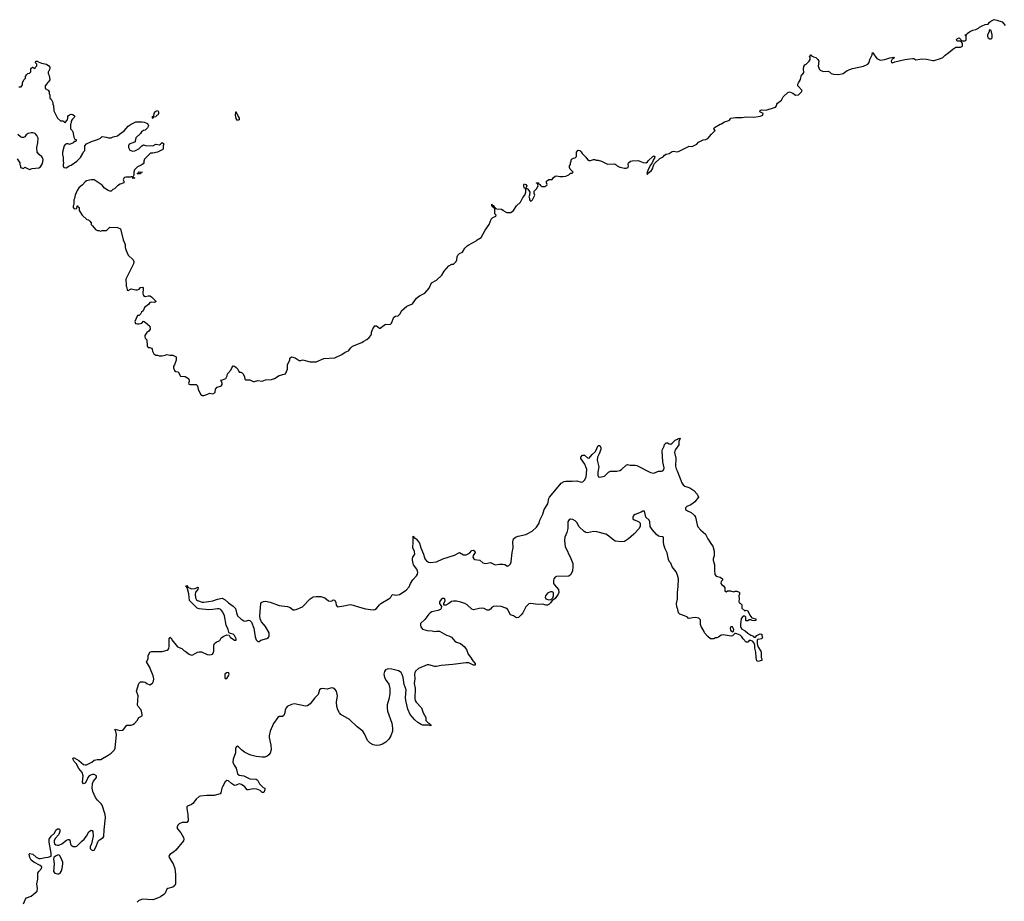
# Model space of a CAD drawing. Header units: inches. Extents: x 2494115 to 2685112, y 774173 to 915163.
# Tile 151 of 215: x 2631022 to 2643799, y 822123 to 833568. Entities that reach past the tile are written whole.
import ezdxf

# ---------------------------------------------------------------- set-up
doc = ezdxf.new("R2010")
doc.units = ezdxf.units.IN
doc.header["$MEASUREMENT"] = 0
for name, color, linetype in [('C6832', 7, 'Continuous'), ('C6833', 7, 'Continuous'), ('C6842', 7, 'Continuous'), ('C6843', 7, 'Continuous')]:
    doc.layers.add(name, color=color, linetype=linetype)

msp = doc.modelspace()

# ---------------------------------------------------------------- linework, layer by layer
at = {"layer": 'C6832', "color": 5}
for points, elevation in [([(2632622, 830000), (2632627, 829987), (2632650, 829976), (2632690, 829985), (2632710, 829982), (2632734, 829970), (2632792, 829910), (2632770, 829898), (2632730, 829902), (2632710, 829898), (2632691, 829870), (2632642, 829830), (2632622, 829790), (2632602, 829770), (2632590, 829746), (2632572, 829728), (2632550, 829726), (2632514, 829650), (2632526, 829626), (2632550, 829618), (2632570, 829618), (2632606, 829630), (2632630, 829652), (2632650, 829642), (2632712, 829590), (2632714, 829550), (2632697, 829523), (2632670, 829508), (2632646, 829470), (2632645, 829450), (2632650, 829434), (2632672, 829410), (2632674, 829330), (2632690, 829314), (2632710, 829312), (2632730, 829302), (2632742, 829290), (2632744, 829264), (2632762, 829230), (2632790, 829212), (2632810, 829212), (2632830, 829205), (2632870, 829205), (2632910, 829212), (2632930, 829222), (2632970, 829212), (2633010, 829212), (2633053, 829193), (2633052, 829150), (2633031, 829089), (2633018, 829070), (2633018, 829050), (2633030, 829014), (2633050, 829002), (2633078, 828998), (2633110, 828942), (2633170, 828936), (2633212, 828910), (2633222, 828890), (2633222, 828870), (2633214, 828850), (2633218, 828838), (2633233, 828833), (2633310, 828834), (2633330, 828814), (2633338, 828770), (2633370, 828705), (2633391, 828691), (2633411, 828691), (2633450, 828701), (2633490, 828718), (2633530, 828712), (2633558, 828730), (2633562, 828770), (2633583, 828797), (2633626, 828810), (2633640, 828820), (2633648, 828830), (2633648, 828850), (2633638, 828878), (2633626, 828890), (2633653, 828893), (2633698, 828910), (2633715, 828945), (2633718, 828970), (2633763, 829017), (2633775, 829050), (2633790, 829074), (2633810, 829072), (2633830, 829052), (2633851, 829030), (2633870, 828994), (2633890, 828992), (2633910, 828982), (2633922, 828970), (2633938, 828930), (2633942, 828902), (2633950, 828894), (2634010, 828891), (2634050, 828871), (2634070, 828871), (2634110, 828885), (2634170, 828876), (2634210, 828891), (2634290, 828898), (2634330, 828911), (2634388, 828950), (2634470, 828972), (2634498, 829030), (2634495, 829090), (2634528, 829150), (2634528, 829172), (2634548, 829192), (2634598, 829178), (2634650, 829145), (2634670, 829142), (2634690, 829152), (2634790, 829126), (2634870, 829125), (2634970, 829171), (2635110, 829179), (2635200, 829220), (2635247, 829253), (2635289, 829271), (2635319, 829310), (2635342, 829330), (2635463, 829377), (2635478, 829390), (2635525, 829415), (2635557, 829443), (2635578, 829470), (2635588, 829490), (2635589, 829510), (2635606, 829554), (2635630, 829592), (2635650, 829592), (2635670, 829582), (2635690, 829562), (2635698, 829562), (2635770, 829614), (2635830, 829612), (2635848, 829630), (2635876, 829704), (2635900, 829720), (2635935, 829725), (2635958, 829750), (2635978, 829790), (2636044, 829850), (2636119, 829881), (2636130, 829891), (2636170, 829951), (2636210, 829983), (2636244, 830000)], 40), ([(2631069, 822090), (2631097, 822150), (2631110, 822167), (2631170, 822192), (2631247, 822253), (2631251, 822289), (2631242, 822350), (2631259, 822410), (2631257, 822490), (2631270, 822510), (2631306, 822550), (2631310, 822570), (2631287, 822590), (2631206, 822630), (2631170, 822659), (2631153, 822690), (2631143, 822737), (2631155, 822745), (2631190, 822735), (2631235, 822695), (2631270, 822680), (2631290, 822678), (2631350, 822692), (2631390, 822695), (2631417, 822703), (2631429, 822710), (2631428, 822750), (2631402, 822890), (2631402, 822930), (2631429, 822970), (2631472, 823008), (2631490, 823045), (2631510, 823065), (2631530, 823066), (2631538, 823058), (2631543, 823050), (2631543, 823030), (2631530, 822989), (2631481, 822939), (2631468, 822910), (2631468, 822890), (2631475, 822870), (2631490, 822856), (2631510, 822850), (2631530, 822853), (2631570, 822869), (2631630, 822915), (2631650, 822924), (2631665, 822925), (2631673, 822913), (2631682, 822870), (2631691, 822850), (2631714, 822834), (2631750, 822834), (2631761, 822839), (2631778, 822850), (2631822, 822898), (2631857, 822930), (2631887, 822970), (2631917, 823023), (2631950, 823045), (2631962, 823042), (2631971, 823031), (2631977, 822970), (2631954, 822870), (2631935, 822830), (2631935, 822810), (2631954, 822790), (2631970, 822783), (2631990, 822785), (2632010, 822825), (2632038, 822902), (2632057, 822923), (2632104, 822950), (2632115, 822965), (2632117, 823050), (2632133, 823210), (2632130, 823250), (2632092, 823370), (2632078, 823390), (2632030, 823436), (2632005, 823470), (2631970, 823550), (2631962, 823590), (2631966, 823654), (2631979, 823681), (2632017, 823730), (2632017, 823750), (2631990, 823771), (2631965, 823770), (2631939, 823761), (2631923, 823750), (2631907, 823730), (2631897, 823703), (2631870, 823659), (2631849, 823649), (2631835, 823670), (2631847, 823750), (2631834, 823794), (2631788, 823848), (2631754, 823914), (2631730, 823939), (2631710, 823974), (2631716, 823984), (2631730, 823986), (2631790, 823950), (2631850, 823901), (2631870, 823894), (2631890, 823894), (2631959, 823930), (2631990, 823956), (2632030, 823965), (2632075, 823965), (2632170, 824019), (2632210, 824047), (2632250, 824090), (2632260, 824110), (2632276, 824290), (2632264, 824344), (2632255, 824350), (2632262, 824358), (2632322, 824342), (2632355, 824345), (2632370, 824353), (2632412, 824408), (2632470, 824411), (2632490, 824417), (2632510, 824430), (2632544, 824470), (2632566, 824510), (2632609, 824531), (2632613, 824547), (2632604, 824590), (2632592, 824612), (2632558, 824650), (2632552, 824670), (2632560, 824790), (2632539, 824850), (2632569, 824951), (2632589, 824971), (2632629, 824971), (2632650, 824966), (2632671, 824951), (2632710, 824935), (2632744, 824956), (2632760, 824980), (2632764, 825010), (2632755, 825050), (2632706, 825166), (2632669, 825230), (2632688, 825272), (2632689, 825310), (2632710, 825356), (2632730, 825367), (2632870, 825365), (2632937, 825383), (2632949, 825390), (2632956, 825404), (2632961, 825430), (2632962, 825530), (2632970, 825554), (2632990, 825534), (2632997, 825517), (2633070, 825427), (2633124, 825404), (2633150, 825378), (2633170, 825371), (2633221, 825330), (2633250, 825318), (2633270, 825324), (2633330, 825359), (2633350, 825363), (2633380, 825360), (2633453, 825327), (2633490, 825322), (2633522, 825330), (2633534, 825346), (2633541, 825370), (2633541, 825450), (2633549, 825470), (2633570, 825487), (2633618, 825510), (2633636, 825544), (2633670, 825565), (2633710, 825582), (2633738, 825578), (2633752, 825550), (2633810, 825512), (2633830, 825514), (2633832, 825530), (2633810, 825573), (2633790, 825589), (2633742, 825602), (2633735, 825615), (2633727, 825650), (2633701, 825710), (2633680, 825830), (2633656, 825876), (2633630, 825910), (2633610, 825919), (2633590, 825919), (2633530, 825910), (2633470, 825909), (2633350, 825922), (2633324, 825930), (2633227, 826030), (2633216, 826116), (2633198, 826178), (2633186, 826206), (2633178, 826210), (2633180, 826220), (2633190, 826222), (2633202, 826202), (2633250, 826179), (2633297, 826183), (2633325, 826195), (2633330, 826202), (2633337, 826197), (2633333, 826170), (2633305, 826135), (2633297, 826110), (2633303, 826063), (2633318, 826038), (2633330, 826028), (2633388, 826008), (2633410, 826006), (2633470, 826017), (2633530, 826022), (2633590, 826045), (2633650, 826059), (2633690, 826035), (2633730, 825998), (2633794, 825954), (2633823, 825923), (2633833, 825870), (2633850, 825830), (2633890, 825788), (2633930, 825763), (2633950, 825760), (2633990, 825771), (2634010, 825768), (2634030, 825747), (2634060, 825670), (2634076, 825556), (2634090, 825518), (2634110, 825498), (2634130, 825498), (2634150, 825511), (2634227, 825533), (2634250, 825546), (2634258, 825570), (2634257, 825610), (2634212, 825690), (2634161, 825750), (2634142, 825790), (2634140, 825830), (2634149, 825991), (2634157, 826003), (2634184, 826016), (2634210, 826018), (2634270, 826007), (2634390, 825965), (2634498, 825950), (2634530, 825938), (2634569, 825909), (2634590, 825907), (2634610, 825910), (2634690, 825948), (2634790, 826048), (2634830, 826074), (2634870, 826082), (2634930, 826079), (2634982, 826062), (2635030, 826022), (2635059, 826021), (2635075, 826025), (2635090, 826038), (2635110, 826031), (2635123, 826003), (2635128, 825968), (2635148, 825948), (2635230, 825957), (2635290, 825973), (2635314, 825974), (2635350, 825967), (2635430, 825940), (2635510, 825920), (2635610, 825907), (2635630, 825911), (2635650, 825925), (2635690, 825973), (2635710, 825990), (2635823, 826057), (2635837, 826070), (2635850, 826096), (2635859, 826101), (2635870, 826105), (2635898, 826098), (2635950, 826107), (2636038, 826162), (2636076, 826204), (2636094, 826250), (2636123, 826297), (2636171, 826349), (2636185, 826370), (2636189, 826390), (2636186, 826410), (2636175, 826435), (2636134, 826490), (2636126, 826510), (2636119, 826550), (2636118, 826570), (2636123, 826590), (2636150, 826630), (2636144, 826664), (2636122, 826710), (2636130, 826790), (2636127, 826853), (2636130, 826862), (2636143, 826843), (2636150, 826843), (2636170, 826823), (2636210, 826773), (2636226, 826710), (2636263, 826630), (2636281, 826570), (2636301, 826541), (2636325, 826525), (2636350, 826522), (2636430, 826528), (2636511, 826569), (2636664, 826616), (2636730, 826653), (2636782, 826622), (2636817, 826623), (2636857, 826643), (2636890, 826676), (2636910, 826682), (2636927, 826670), (2636931, 826650), (2636906, 826614), (2636904, 826590), (2636915, 826570), (2636930, 826560), (2636993, 826553), (2637030, 826519), (2637050, 826511), (2637070, 826510), (2637130, 826523), (2637190, 826489), (2637250, 826500), (2637290, 826500), (2637316, 826496), (2637350, 826472), (2637370, 826482), (2637390, 826506), (2637398, 826530), (2637412, 826650), (2637425, 826710), (2637423, 826790), (2637432, 826830), (2637457, 826850), (2637490, 826864), (2637590, 826885), (2637608, 826892), (2637673, 826927), (2637730, 826979), (2637762, 827030), (2637770, 827070), (2637810, 827150), (2637830, 827210), (2637875, 827285), (2637890, 827351), (2637899, 827370), (2638030, 827531), (2638050, 827551), (2638089, 827571), (2638110, 827576), (2638190, 827575), (2638250, 827580), (2638310, 827565), (2638330, 827568), (2638352, 827590), (2638371, 827630), (2638382, 827730), (2638357, 827797), (2638305, 827870), (2638302, 827890), (2638324, 827916), (2638350, 827916), (2638390, 827878), (2638410, 827876), (2638450, 827924), (2638496, 827964), (2638530, 828038), (2638550, 828038), (2638563, 828010), (2638565, 827990), (2638543, 827930), (2638522, 827890), (2638516, 827850), (2638536, 827764), (2638525, 827695), (2638524, 827650), (2638535, 827635), (2638550, 827630), (2638610, 827644), (2638665, 827695), (2638690, 827707), (2638770, 827709), (2638810, 827716), (2638833, 827730), (2638890, 827785), (2638910, 827793), (2638946, 827786), (2639010, 827787), (2639030, 827782), (2639210, 827690), (2639250, 827682), (2639310, 827705), (2639350, 827705), (2639370, 827710), (2639383, 827730), (2639386, 827750), (2639370, 827830), (2639361, 827970), (2639363, 827990), (2639384, 828030), (2639390, 828052), (2639410, 828074), (2639430, 828074), (2639450, 828062), (2639470, 828058), (2639490, 828071), (2639530, 828110), (2639559, 828121), (2639571, 828131), (2639590, 828134), (2639592, 828130), (2639576, 828090), (2639575, 828050), (2639531, 827990), (2639523, 827970), (2639521, 827950), (2639535, 827875), (2639534, 827770), (2639539, 827739), (2639556, 827710), (2639615, 827555), (2639630, 827530), (2639653, 827513), (2639718, 827490), (2639770, 827456), (2639814, 827410), (2639830, 827370), (2639783, 827310), (2639762, 827290), (2639730, 827271), (2639678, 827250), (2639660, 827230), (2639662, 827210), (2639687, 827190), (2639737, 827170), (2639779, 827130), (2639791, 827110), (2639813, 827010), (2639824, 826984), (2639860, 826940), (2639922, 826890), (2639950, 826830), (2640000, 826757)], 20), ([(2640000, 825530), (2639988, 825530), (2639950, 825562), (2639910, 825609), (2639905, 825625), (2639865, 825690), (2639858, 825718), (2639856, 825776), (2639837, 825797), (2639790, 825806), (2639755, 825805), (2639710, 825795), (2639698, 825798), (2639686, 825810), (2639649, 825829), (2639590, 825849), (2639570, 825869), (2639564, 825910), (2639550, 825948), (2639545, 825990), (2639557, 826050), (2639559, 826130), (2639569, 826209), (2639571, 826310), (2639559, 826359), (2639539, 826399), (2639490, 826467), (2639471, 826511), (2639456, 826530), (2639441, 826561), (2639425, 826645), (2639398, 826698), (2639382, 826750), (2639375, 826790), (2639377, 826850), (2639370, 826856), (2639330, 826858), (2639310, 826865), (2639284, 826884), (2639228, 826950), (2639205, 826990), (2639200, 827050), (2639192, 827070), (2639149, 827109), (2639141, 827130), (2639129, 827189), (2639110, 827189), (2639086, 827174), (2639010, 827143), (2638988, 827130), (2638977, 827110), (2638978, 827090), (2638994, 827074), (2639053, 827053), (2639074, 827034), (2639072, 826992), (2639059, 826961), (2638990, 826887), (2638924, 826830), (2638870, 826795), (2638832, 826788), (2638750, 826800), (2638730, 826810), (2638650, 826878), (2638630, 826887), (2638510, 826920), (2638470, 826924), (2638392, 826908), (2638370, 826912), (2638345, 826925), (2638284, 826984), (2638250, 827041), (2638230, 827064), (2638199, 827079), (2638170, 827083), (2638147, 827073), (2638137, 827050), (2638136, 826964), (2638122, 826910), (2638095, 826850), (2638092, 826808), (2638100, 826730), (2638175, 826575), (2638198, 826510), (2638201, 826470), (2638194, 826410), (2638170, 826361), (2638150, 826344), (2637990, 826338), (2637970, 826330), (2637954, 826310), (2637947, 826290), (2637951, 826250), (2637961, 826230), (2638015, 826170), (2638017, 826130), (2638011, 826110), (2637970, 826055), (2637950, 826038), (2637942, 826038), (2637931, 826029), (2637910, 825998), (2637890, 825978), (2637870, 825969), (2637851, 825969), (2637810, 825981), (2637750, 825975), (2637651, 825989), (2637630, 825985), (2637610, 825969), (2637590, 825944), (2637550, 825870), (2637530, 825841), (2637493, 825807), (2637470, 825805), (2637430, 825829), (2637390, 825844), (2637350, 825917), (2637330, 825929), (2637270, 825949), (2637210, 825956), (2637172, 825950), (2637146, 825934), (2637130, 825915), (2637110, 825902), (2637090, 825902), (2637050, 825925), (2637029, 825929), (2636986, 825926), (2636910, 825909), (2636890, 825916), (2636830, 825970), (2636799, 825990), (2636748, 826008), (2636690, 826021), (2636650, 826020), (2636626, 826014), (2636590, 825987), (2636550, 825969), (2636528, 825968), (2636527, 825987), (2636543, 826030), (2636539, 826050), (2636530, 826056), (2636510, 826056), (2636490, 826041), (2636471, 826010), (2636471, 825991), (2636494, 825950), (2636492, 825930), (2636482, 825910), (2636450, 825897), (2636370, 825882), (2636350, 825869), (2636330, 825849), (2636279, 825781), (2636225, 825730), (2636222, 825710), (2636227, 825687), (2636250, 825656), (2636310, 825639), (2636375, 825635), (2636410, 825625), (2636431, 825631), (2636470, 825631), (2636560, 825580), (2636591, 825570), (2636627, 825550), (2636670, 825501), (2636690, 825487), (2636742, 825470), (2636791, 825430), (2636818, 825390), (2636841, 825330), (2636874, 825294), (2636903, 825243), (2636931, 825209), (2636932, 825190), (2636910, 825190), (2636850, 825218), (2636810, 825221), (2636642, 825198), (2636490, 825183), (2636430, 825170), (2636408, 825170), (2636333, 825193), (2636310, 825193), (2636196, 825144), (2636160, 825110), (2636149, 825090), (2636146, 825070), (2636149, 825011), (2636142, 824950), (2636152, 824890), (2636148, 824750), (2636152, 824732), (2636167, 824710), (2636236, 824636), (2636256, 824570), (2636291, 824510), (2636292, 824470), (2636321, 824441), (2636342, 824430), (2636344, 824424), (2636362, 824410), (2636357, 824403), (2636330, 824409), (2636251, 824409), (2636230, 824417), (2636190, 824443), (2636150, 824479), (2636090, 824549), (2636059, 824619), (2636033, 824730), (2636028, 824770), (2636035, 824870), (2636010, 824937), (2635997, 825030), (2635986, 825066), (2635970, 825093), (2635936, 825116), (2635850, 825137), (2635810, 825142), (2635790, 825138), (2635770, 825126), (2635754, 825106), (2635746, 825070), (2635755, 825030), (2635776, 824990), (2635810, 824942), (2635827, 824887), (2635825, 824815), (2635813, 824747), (2635792, 824672), (2635789, 824630), (2635796, 824590), (2635850, 824435), (2635860, 824370), (2635860, 824330), (2635839, 824270), (2635810, 824230), (2635771, 824190), (2635730, 824164), (2635690, 824148), (2635650, 824145), (2635610, 824155), (2635570, 824175), (2635537, 824210), (2635498, 824298), (2635474, 824334), (2635400, 824390), (2635303, 824483), (2635190, 824548), (2635170, 824570), (2635150, 824610), (2635138, 824650), (2635135, 824710), (2635146, 824790), (2635139, 824830), (2635131, 824850), (2635110, 824878), (2635090, 824890), (2635070, 824893), (2635010, 824876), (2634950, 824884), (2634930, 824881), (2634911, 824870), (2634897, 824810), (2634850, 824763), (2634790, 824685), (2634758, 824662), (2634730, 824657), (2634590, 824687), (2634550, 824677), (2634494, 824650), (2634482, 824638), (2634467, 824610), (2634462, 824570), (2634450, 824536), (2634430, 824524), (2634390, 824523), (2634370, 824510), (2634317, 824430), (2634270, 824330), (2634257, 824270), (2634257, 824250), (2634282, 824150), (2634285, 824090), (2634272, 824048), (2634256, 824024), (2634233, 824007), (2634204, 823996), (2634167, 823993), (2634090, 824004), (2634022, 824022), (2633990, 824033), (2633941, 824061), (2633906, 824086), (2633861, 824130), (2633850, 824135), (2633833, 824127), (2633824, 824110), (2633821, 824050), (2633794, 823970), (2633789, 823930), (2633805, 823890), (2633831, 823850), (2633850, 823780), (2633870, 823762), (2633930, 823752), (2634010, 823714), (2634089, 823709), (2634102, 823702), (2634113, 823693), (2634133, 823650), (2634149, 823629), (2634181, 823601), (2634203, 823590), (2634205, 823570), (2634190, 823534), (2634170, 823537), (2634142, 823562), (2634100, 823580), (2634050, 823582), (2633990, 823570), (2633972, 823572), (2633944, 823610), (2633901, 823641), (2633870, 823648), (2633830, 823631), (2633810, 823628), (2633770, 823651), (2633730, 823688), (2633710, 823692), (2633690, 823674), (2633652, 823610), (2633643, 823590), (2633634, 823530), (2633623, 823517), (2633544, 823496), (2633450, 823498), (2633370, 823490), (2633350, 823482), (2633312, 823450), (2633267, 823393), (2633250, 823381), (2633201, 823359), (2633192, 823350), (2633189, 823330), (2633204, 823250), (2633209, 823170), (2633190, 823146), (2633130, 823146), (2633092, 823130), (2633075, 823110), (2633066, 823090), (2633066, 823070), (2633070, 823063), (2633112, 823012), (2633146, 822950), (2633152, 822930), (2633146, 822910), (2633050, 822787), (2633019, 822761), (2632971, 822730), (2632957, 822710), (2632962, 822690), (2633013, 822610), (2633033, 822550), (2633042, 822470), (2633042, 822350), (2633037, 822330), (2633010, 822307), (2632945, 822290), (2632930, 822279), (2632908, 822230), (2632890, 822212), (2632850, 822183), (2632810, 822162), (2632750, 822143), (2632610, 822150), (2632563, 822130), (2632545, 822110)], 20)]:
    msp.add_lwpolyline(points, dxfattribs=dict(at, elevation=elevation))
at = {"layer": 'C6832', "color": 5, "elevation": 20}
for points in [[(2637910, 826141), (2637870, 826124), (2637845, 826090), (2637843, 826070), (2637851, 826051), (2637890, 826038), (2637910, 826042), (2637918, 826042), (2637939, 826061), (2637949, 826090), (2637949, 826130), (2637930, 826139)], [(2633730, 825093), (2633704, 825090), (2633685, 825070), (2633684, 825030), (2633690, 825015), (2633710, 825016), (2633730, 825048), (2633738, 825070)], [(2631530, 822725), (2631510, 822723), (2631486, 822710), (2631465, 822690), (2631461, 822670), (2631468, 822610), (2631462, 822510), (2631476, 822490), (2631510, 822479), (2631530, 822479), (2631547, 822490), (2631558, 822510), (2631573, 822550), (2631583, 822610), (2631581, 822630), (2631570, 822661), (2631545, 822710)]]:
    msp.add_lwpolyline(points, close=True, dxfattribs=at)
at = {"layer": 'C6833', "color": 5, "elevation": 40}
for points in [[(2631010, 832694), (2631042, 832698), (2631056, 832724), (2631058, 832750), (2631075, 832785), (2631095, 832810), (2631098, 832830), (2631110, 832854), (2631126, 832870), (2631148, 832872), (2631166, 832890), (2631168, 832932), (2631186, 832950), (2631192, 832952), (2631210, 832934), (2631222, 832938), (2631227, 832953), (2631246, 832970), (2631246, 832990), (2631228, 833008), (2631230, 833031), (2631252, 833030), (2631261, 833021), (2631304, 833004), (2631370, 832991), (2631398, 832970), (2631412, 832950), (2631412, 832930), (2631393, 832887), (2631392, 832870), (2631404, 832844), (2631412, 832788), (2631397, 832763), (2631382, 832750), (2631371, 832729), (2631352, 832710), (2631353, 832673), (2631391, 832651), (2631402, 832630), (2631402, 832610), (2631413, 832587), (2631414, 832550), (2631430, 832534), (2631452, 832492), (2631452, 832470), (2631462, 832450), (2631464, 832384), (2631512, 832290), (2631550, 832254), (2631590, 832254), (2631598, 832238), (2631610, 832234), (2631636, 832264), (2631648, 832290), (2631648, 832310), (2631656, 832324), (2631670, 832334), (2631690, 832342), (2631710, 832338), (2631735, 832315), (2631730, 832298), (2631702, 832270), (2631691, 832250), (2631691, 832229), (2631682, 832210), (2631682, 832150), (2631702, 832130), (2631712, 832110), (2631724, 832044), (2631738, 832018), (2631753, 832013), (2631753, 831993), (2631750, 831986), (2631730, 831986), (2631714, 831970), (2631670, 831949), (2631650, 831958), (2631630, 831958), (2631610, 831948), (2631598, 831930), (2631576, 831850), (2631578, 831810), (2631585, 831790), (2631586, 831730), (2631591, 831710), (2631585, 831690), (2631585, 831670), (2631594, 831650), (2631630, 831645), (2631655, 831665), (2631690, 831681), (2631762, 831730), (2631810, 831778), (2631842, 831830), (2631850, 831854), (2631866, 831870), (2631866, 831930), (2631890, 831954), (2631954, 831986), (2632030, 832011), (2632069, 832031), (2632090, 832051), (2632144, 832044), (2632172, 832032), (2632208, 832032), (2632235, 832045), (2632290, 832058), (2632317, 832083), (2632377, 832123), (2632430, 832185), (2632469, 832211), (2632530, 832242), (2632610, 832242), (2632637, 832237), (2632678, 832218), (2632691, 832190), (2632678, 832162), (2632650, 832135), (2632630, 832129), (2632602, 832110), (2632591, 832089), (2632528, 832032), (2632518, 831990), (2632510, 831978), (2632442, 831950), (2632432, 831930), (2632432, 831910), (2632452, 831872), (2632490, 831861), (2632516, 831864), (2632568, 831892), (2632606, 831930), (2632630, 831942), (2632653, 831933), (2632750, 831931), (2632790, 831951), (2632835, 831945), (2632848, 831952), (2632870, 831972), (2632890, 831954), (2632882, 831930), (2632882, 831890), (2632877, 831883), (2632811, 831849), (2632750, 831835), (2632725, 831835), (2632712, 831828), (2632642, 831758), (2632632, 831730), (2632632, 831710), (2632624, 831696), (2632600, 831680), (2632550, 831658), (2632510, 831618), (2632502, 831590), (2632502, 831550), (2632494, 831530), (2632498, 831518), (2632514, 831510), (2632490, 831506), (2632486, 831526), (2632470, 831528), (2632456, 831524), (2632397, 831523), (2632382, 831518), (2632372, 831510), (2632365, 831490), (2632371, 831470), (2632371, 831449), (2632326, 831434), (2632291, 831409), (2632252, 831370), (2632230, 831362), (2632210, 831342), (2632190, 831342), (2632169, 831349), (2632122, 831382), (2632090, 831418), (2631990, 831489), (2631950, 831489), (2631890, 831474), (2631870, 831462), (2631836, 831424), (2631790, 831384), (2631768, 831350), (2631743, 831290), (2631734, 831246), (2631725, 831230), (2631722, 831170), (2631714, 831150), (2631714, 831130), (2631730, 831114), (2631762, 831118), (2631766, 831150), (2631774, 831150), (2631778, 831138), (2631792, 831130), (2631792, 831090), (2631832, 831032), (2631892, 830972), (2631914, 830970), (2631930, 830954), (2631951, 830931), (2631951, 830910), (2631965, 830890), (2632005, 830845), (2632030, 830832), (2632050, 830832), (2632070, 830822), (2632092, 830832), (2632147, 830833), (2632190, 830874), (2632290, 830872), (2632331, 830851), (2632365, 830710), (2632391, 830650), (2632392, 830610), (2632402, 830570), (2632431, 830511), (2632494, 830450), (2632502, 830430), (2632500, 830400), (2632400, 830200), (2632398, 830170), (2632405, 830150), (2632405, 830110), (2632414, 830090), (2632418, 830058), (2632430, 830054), (2632470, 830074), (2632530, 830061), (2632550, 830061), (2632570, 830071), (2632589, 830091), (2632614, 830094), (2632624, 830084), (2632619, 830010), (2632622, 830000)], [(2630990, 831762), (2631022, 831710), (2631022, 831690), (2631034, 831670), (2631034, 831650), (2631044, 831644), (2631070, 831634), (2631090, 831652), (2631150, 831625), (2631184, 831636), (2631270, 831646), (2631290, 831658), (2631319, 831701), (2631324, 831750), (2631321, 831770), (2631310, 831789), (2631276, 831816), (2631249, 831850), (2631242, 831910), (2631259, 831970), (2631261, 832030), (2631246, 832066), (2631226, 832086), (2631210, 832094), (2631190, 832101), (2631170, 832101), (2631132, 832090), (2631107, 832073), (2631090, 832049), (2631070, 832038), (2631050, 832038), (2631030, 832046), (2630996, 832076)], [(2636244, 830000), (2636281, 830019), (2636336, 830084), (2636366, 830150), (2636432, 830188), (2636502, 830250), (2636530, 830305), (2636590, 830372), (2636630, 830392), (2636650, 830394), (2636688, 830430), (2636695, 830450), (2636698, 830490), (2636709, 830510), (2636730, 830531), (2636770, 830551), (2636800, 830600), (2636830, 830631), (2636850, 830647), (2636944, 830696), (2636958, 830710), (2637010, 830742), (2637064, 830836), (2637115, 830910), (2637140, 830980), (2637160, 831000), (2637202, 831018), (2637206, 831030), (2637189, 831049), (2637187, 831107), (2637182, 831122), (2637166, 831130), (2637162, 831142), (2637150, 831146), (2637147, 831173), (2637154, 831170), (2637158, 831158), (2637174, 831150), (2637178, 831138), (2637194, 831130), (2637198, 831118), (2637213, 831113), (2637274, 831110), (2637297, 831097), (2637310, 831082), (2637344, 831064), (2637396, 831064), (2637430, 831092), (2637468, 831150), (2637519, 831201), (2637550, 831258), (2637579, 831290), (2637589, 831330), (2637588, 831368), (2637582, 831382), (2637570, 831386), (2637562, 831410), (2637562, 831430), (2637570, 831436), (2637592, 831430), (2637602, 831410), (2637594, 831390), (2637598, 831378), (2637610, 831374), (2637631, 831351), (2637642, 831330), (2637638, 831290), (2637631, 831270), (2637638, 831250), (2637638, 831230), (2637650, 831212), (2637670, 831222), (2637678, 831230), (2637706, 831290), (2637698, 831310), (2637700, 831340), (2637728, 831370), (2637748, 831410), (2637742, 831442), (2637730, 831446), (2637730, 831452), (2637750, 831454), (2637758, 831438), (2637774, 831430), (2637778, 831418), (2637804, 831404), (2637836, 831404), (2637862, 831418), (2637866, 831430), (2637858, 831450), (2637858, 831470), (2637870, 831482), (2637890, 831491), (2637930, 831492), (2637946, 831514), (2637970, 831536), (2637990, 831541), (2638030, 831531), (2638069, 831531), (2638110, 831538), (2638150, 831552), (2638170, 831574), (2638190, 831574), (2638206, 831590), (2638167, 831627), (2638158, 831650), (2638158, 831670), (2638168, 831690), (2638168, 831710), (2638178, 831730), (2638178, 831750), (2638190, 831762), (2638210, 831772), (2638230, 831774), (2638246, 831790), (2638248, 831850), (2638270, 831874), (2638291, 831871), (2638310, 831852), (2638322, 831830), (2638370, 831782), (2638390, 831752), (2638410, 831738), (2638430, 831738), (2638470, 831754), (2638487, 831753), (2638504, 831744), (2638530, 831742), (2638570, 831731), (2638650, 831691), (2638737, 831697), (2638764, 831684), (2638774, 831670), (2638810, 831652), (2638830, 831651), (2638870, 831639), (2638890, 831639), (2638918, 831650), (2638924, 831670), (2638919, 831690), (2638922, 831710), (2638950, 831731), (2638970, 831736), (2639050, 831738), (2639113, 831713), (2639150, 831711), (2639170, 831723), (2639181, 831739), (2639237, 831790), (2639250, 831799), (2639257, 831797), (2639263, 831790), (2639259, 831770), (2639246, 831754), (2639231, 831709), (2639203, 831677), (2639174, 831610), (2639161, 831570), (2639163, 831563), (2639170, 831563), (2639181, 831579), (2639223, 831610), (2639234, 831630), (2639245, 831675), (2639261, 831699), (2639330, 831766), (2639372, 831788), (2639390, 831811), (2639410, 831823), (2639450, 831831), (2639490, 831856), (2639510, 831859), (2639550, 831851), (2639570, 831856), (2639710, 831925), (2639750, 831922), (2639810, 831951), (2639830, 831976), (2639890, 832006), (2639926, 832014), (2639950, 832026), (2640000, 832080)]]:
    msp.add_lwpolyline(points, dxfattribs=at)
for points in [[(2632750, 832286), (2632746, 832290), (2632746, 832310), (2632762, 832318), (2632768, 832350), (2632778, 832370), (2632790, 832382), (2632814, 832390), (2632822, 832370), (2632822, 832350), (2632813, 832327), (2632798, 832322), (2632790, 832306), (2632758, 832302)], [(2633850, 832258), (2633830, 832286), (2633822, 832330), (2633828, 832372), (2633832, 832370), (2633834, 832350), (2633850, 832334), (2633858, 832310), (2633871, 832291), (2633870, 832269)], [(2632550, 831566), (2632546, 831570), (2632562, 831578), (2632570, 831594), (2632614, 831590), (2632598, 831582), (2632590, 831566)]]:
    msp.add_lwpolyline(points, close=True, dxfattribs=at)
at = {"layer": 'C6842', "color": 5, "elevation": 20}
msp.add_lwpolyline([(2640000, 826757), (2640015, 826735), (2640033, 826670), (2640034, 826610), (2640020, 826570), (2640022, 826550), (2640039, 826490), (2640037, 826417), (2640044, 826364), (2640062, 826342), (2640114, 826330), (2640142, 826310), (2640142, 826290), (2640126, 826274), (2640122, 826250), (2640134, 826230), (2640157, 826217), (2640172, 826192), (2640174, 826150), (2640190, 826142), (2640208, 826152), (2640248, 826152), (2640290, 826142), (2640306, 826150), (2640330, 826151), (2640357, 826137), (2640362, 826130), (2640362, 826110), (2640356, 826090), (2640359, 826050), (2640353, 826013), (2640358, 825998), (2640370, 825994), (2640392, 825970), (2640394, 825930), (2640430, 825894), (2640450, 825902), (2640470, 825892), (2640497, 825837), (2640525, 825805), (2640574, 825790), (2640574, 825770), (2640556, 825764), (2640529, 825769), (2640510, 825778), (2640490, 825778), (2640470, 825766), (2640450, 825766), (2640446, 825770), (2640446, 825810), (2640430, 825826), (2640410, 825826), (2640384, 825796), (2640382, 825750), (2640374, 825730), (2640374, 825690), (2640390, 825662), (2640435, 825635), (2640470, 825605), (2640510, 825578), (2640544, 825564), (2640550, 825554), (2640570, 825554), (2640588, 825572), (2640630, 825594), (2640653, 825593), (2640654, 825570), (2640662, 825550), (2640651, 825529), (2640598, 825522), (2640592, 825508), (2640591, 825470), (2640602, 825430), (2640641, 825370), (2640646, 825350), (2640642, 825290), (2640654, 825270), (2640654, 825250), (2640633, 825247), (2640610, 825238), (2640590, 825246), (2640579, 825290), (2640576, 825356), (2640561, 825410), (2640562, 825450), (2640554, 825474), (2640530, 825502), (2640510, 825509), (2640490, 825509), (2640470, 825489), (2640450, 825488), (2640409, 825529), (2640395, 825555), (2640370, 825578), (2640330, 825595), (2640310, 825598), (2640302, 825598), (2640271, 825569), (2640255, 825565), (2640150, 825583), (2640123, 825577), (2640090, 825554), (2640070, 825544), (2640050, 825542), (2640031, 825529), (2640000, 825530)], dxfattribs=at)
msp.add_lwpolyline([(2640270, 825686), (2640250, 825686), (2640242, 825670), (2640244, 825644), (2640254, 825630), (2640270, 825622), (2640278, 825622), (2640286, 825630), (2640288, 825650)], close=True, dxfattribs=at)
at = {"layer": 'C6843', "color": 5, "elevation": 40}
msp.add_lwpolyline([(2640000, 832080), (2640046, 832130), (2640029, 832149), (2640038, 832170), (2640110, 832212), (2640130, 832214), (2640146, 832230), (2640170, 832242), (2640223, 832257), (2640235, 832265), (2640250, 832290), (2640310, 832300), (2640398, 832298), (2640450, 832308), (2640550, 832304), (2640606, 832310), (2640630, 832317), (2640666, 832330), (2640668, 832350), (2640628, 832370), (2640629, 832390), (2640650, 832396), (2640710, 832394), (2640828, 832430), (2640844, 832450), (2640849, 832471), (2640858, 832482), (2640910, 832525), (2640930, 832565), (2640990, 832622), (2641010, 832631), (2641056, 832616), (2641090, 832586), (2641130, 832591), (2641168, 832630), (2641178, 832650), (2641118, 832710), (2641122, 832730), (2641129, 832750), (2641155, 832790), (2641169, 832850), (2641182, 832858), (2641198, 832882), (2641194, 832930), (2641198, 832962), (2641210, 832982), (2641230, 832991), (2641269, 833030), (2641278, 833050), (2641278, 833078), (2641269, 833091), (2641282, 833098), (2641288, 833112), (2641294, 833110), (2641298, 833098), (2641324, 833084), (2641355, 833075), (2641381, 833050), (2641391, 833030), (2641385, 832965), (2641401, 832921), (2641411, 832911), (2641450, 832896), (2641510, 832898), (2641530, 832891), (2641552, 832870), (2641581, 832861), (2641642, 832858), (2641690, 832863), (2641708, 832870), (2641762, 832910), (2641830, 832936), (2641970, 832966), (2642030, 832990), (2642047, 833010), (2642055, 833050), (2642083, 833110), (2642090, 833142), (2642146, 833066), (2642170, 833050), (2642190, 833044), (2642250, 833050), (2642313, 833073), (2642360, 833080), (2642371, 833070), (2642346, 833054), (2642332, 833030), (2642334, 833010), (2642348, 833008), (2642380, 833020), (2642510, 833050), (2642606, 833066), (2642625, 833065), (2642650, 833047), (2642730, 833059), (2642790, 833054), (2642870, 833039), (2642890, 833040), (2642970, 833062), (2643002, 833078), (2643030, 833107), (2643080, 833140), (2643130, 833186), (2643169, 833211), (2643230, 833212), (2643255, 833225), (2643258, 833250), (2643242, 833282), (2643227, 833287), (2643186, 833290), (2643178, 833310), (2643190, 833322), (2643214, 833330), (2643234, 833310), (2643238, 833298), (2643253, 833293), (2643287, 833293), (2643302, 833298), (2643306, 833310), (2643306, 833350), (2643302, 833362), (2643289, 833370), (2643309, 833371), (2643318, 833390), (2643349, 833410), (2643389, 833430), (2643430, 833441), (2643464, 833456), (2643477, 833470), (2643510, 833490), (2643550, 833506), (2643589, 833511), (2643601, 833530), (2643623, 833550), (2643670, 833568), (2643703, 833563), (2643770, 833538), (2643810, 833491)], dxfattribs=at)
msp.add_lwpolyline([(2643610, 833438), (2643602, 833430), (2643602, 833410), (2643582, 833370), (2643582, 833350), (2643592, 833330), (2643610, 833318), (2643630, 833321), (2643642, 833330), (2643644, 833370), (2643630, 833426)], close=True, dxfattribs=at)

doc.saveas('drawing.dxf')
